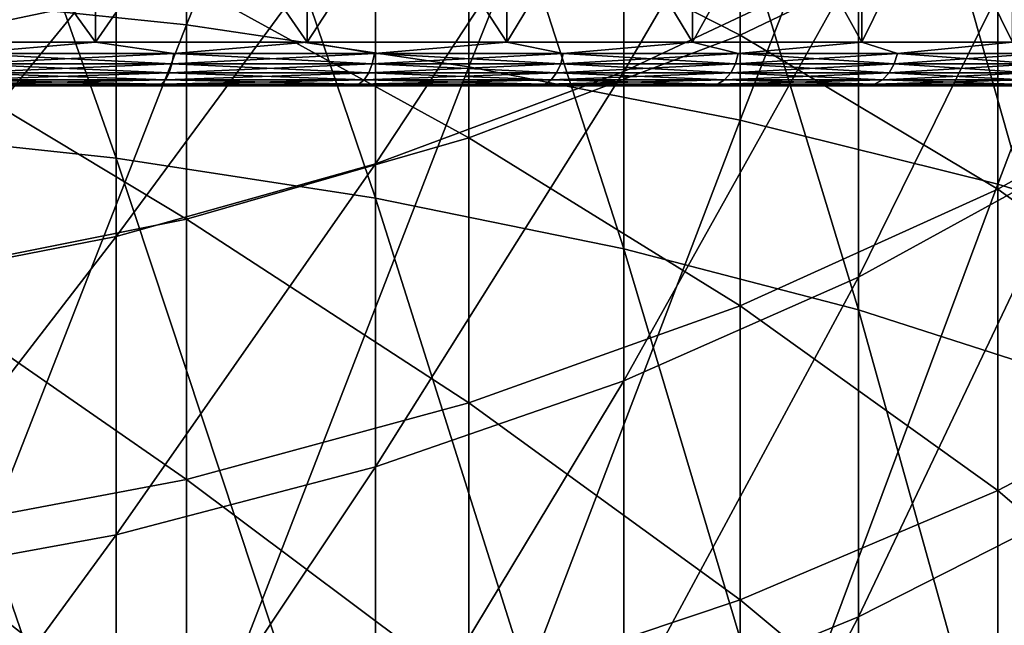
# Model space of a CAD drawing. Header units: millimetres. Extents: x -30 to 76, y -3 to 301.
# Tile 248 of 256: x 3.3 to 7.81, y 266.25 to 269.02. Entities that reach past the tile are written whole.
import ezdxf

# ---------------------------------------------------------------- set-up
doc = ezdxf.new("R2010")
doc.units = ezdxf.units.MM
doc.header["$LTSCALE"] = 81.481481
for name, color, linetype in [('132', 7, 'CONTINUOUS'), ('135', 7, 'CONTINUOUS'), ('341', 7, 'CONTINUOUS'), ('342', 7, 'CONTINUOUS'), ('343', 7, 'CONTINUOUS'), ('344', 7, 'CONTINUOUS'), ('345', 7, 'CONTINUOUS')]:
    doc.layers.add(name, color=color, linetype=linetype)

msp = doc.modelspace()

# ---------------------------------------------------------------- linework, layer by layer
at = {"layer": '132', "color": 7, "linetype": 'CONTINUOUS', "true_color": 0xaaaaaa}
for points in [[(4.064, 268.9993, -8.5638), (2.7313, 269.1381, -8.8675), (4.064, 272.4106, -6.8546), (4.064, 268.9993, -8.5638)], [(5.3576, 272.1886, -6.4485), (4.064, 268.9993, -8.5638), (4.064, 272.4106, -6.8546), (5.3576, 272.1886, -6.4485)], [(5.3576, 268.8069, -8.1429), (4.064, 268.9993, -8.5638), (5.3576, 272.1886, -6.4485), (5.3576, 268.8069, -8.1429)], [(6.5996, 271.9069, -5.933), (5.3576, 268.8069, -8.1429), (5.3576, 272.1886, -6.4485), (6.5996, 271.9069, -5.933)], [(6.5996, 268.5627, -7.6086), (5.3576, 268.8069, -8.1429), (6.5996, 271.9069, -5.933), (6.5996, 268.5627, -7.6086)], [(7.778, 271.5681, -5.3132), (6.5996, 268.5627, -7.6086), (6.5996, 271.9069, -5.933), (7.778, 271.5681, -5.3132)], [(7.778, 268.269, -6.9663), (6.5996, 268.5627, -7.6086), (7.778, 271.5681, -5.3132), (7.778, 268.269, -6.9663)], [(8.8815, 271.1756, -4.5951), (7.778, 268.269, -6.9663), (7.778, 271.5681, -5.3132), (8.8815, 271.1756, -4.5951)], [(8.8815, 267.9288, -6.2219), (7.778, 268.269, -6.9663), (8.8815, 271.1756, -4.5951), (8.8815, 267.9288, -6.2219)], [(7.778, 269.5174, 23.0243), (8.8815, 268.8662, 20.9099), (8.8815, 270.173, 22.5344), (7.778, 269.5174, 23.0243)], [(5.3576, 269.5827, 25.3883), (6.5996, 268.9516, 23.4471), (6.5996, 270.0771, 25.0712), (5.3576, 269.5827, 25.3883)], [(6.5996, 268.9516, 23.4471), (7.778, 269.5174, 23.0243), (6.5996, 270.0771, 25.0712), (6.5996, 268.9516, 23.4471)], [(2.7313, 268.9121, 25.8184), (4.064, 269.1931, 25.6382), (2.7313, 269.8683, 27.4337), (2.7313, 268.9121, 25.8184)], [(4.064, 269.1931, 25.6382), (5.3576, 268.4811, 23.7987), (5.3576, 269.5827, 25.3883), (4.064, 269.1931, 25.6382)], [(5.3576, 268.4811, 23.7987), (6.5996, 268.9516, 23.4471), (5.3576, 269.5827, 25.3883), (5.3576, 268.4811, 23.7987)], [(6.5996, 268.9516, 23.4471), (7.778, 268.2472, 21.4454), (7.778, 269.5174, 23.0243), (6.5996, 268.9516, 23.4471)], [(7.778, 268.2472, 21.4454), (8.8815, 268.8662, 20.9099), (7.778, 269.5174, 23.0243), (7.778, 268.2472, 21.4454)], [(2.7313, 268.9121, 25.8184), (4.064, 268.1103, 24.0758), (4.064, 269.1931, 25.6382), (2.7313, 268.9121, 25.8184)], [(4.064, 268.1103, 24.0758), (5.3576, 268.4811, 23.7987), (4.064, 269.1931, 25.6382), (4.064, 268.1103, 24.0758)], [(4.064, 268.9993, -8.5638), (2.7313, 265.5914, -10.3379), (2.7313, 269.1381, -8.8675), (4.064, 268.9993, -8.5638)], [(4.064, 265.4747, -10.0251), (2.7313, 265.5914, -10.3379), (4.064, 268.9993, -8.5638), (4.064, 265.4747, -10.0251)], [(5.3576, 268.8069, -8.1429), (4.064, 265.4747, -10.0251), (4.064, 268.9993, -8.5638), (5.3576, 268.8069, -8.1429)], [(5.3576, 268.4811, 23.7987), (6.5996, 267.713, 21.9075), (6.5996, 268.9516, 23.4471), (5.3576, 268.4811, 23.7987)], [(6.5996, 267.713, 21.9075), (7.778, 268.2472, 21.4454), (6.5996, 268.9516, 23.4471), (6.5996, 267.713, 21.9075)], [(2.7313, 267.8429, 24.2756), (4.064, 268.1103, 24.0758), (2.7313, 268.9121, 25.8184), (2.7313, 267.8429, 24.2756)], [(7.778, 268.2472, 21.4454), (8.8815, 267.4466, 19.3829), (8.8815, 268.8662, 20.9099), (7.778, 268.2472, 21.4454)], [(5.3576, 265.3128, -9.5915), (4.064, 265.4747, -10.0251), (5.3576, 268.8069, -8.1429), (5.3576, 265.3128, -9.5915)], [(6.5996, 268.5627, -7.6086), (5.3576, 265.3128, -9.5915), (5.3576, 268.8069, -8.1429), (6.5996, 268.5627, -7.6086)], [(6.5996, 265.1074, -9.0412), (5.3576, 265.3128, -9.5915), (6.5996, 268.5627, -7.6086), (6.5996, 265.1074, -9.0412)], [(7.778, 268.269, -6.9663), (6.5996, 265.1074, -9.0412), (6.5996, 268.5627, -7.6086), (7.778, 268.269, -6.9663)], [(4.064, 268.1103, 24.0758), (5.3576, 267.2688, 22.2918), (5.3576, 268.4811, 23.7987), (4.064, 268.1103, 24.0758)], [(5.3576, 267.2688, 22.2918), (6.5996, 267.713, 21.9075), (5.3576, 268.4811, 23.7987), (5.3576, 267.2688, 22.2918)], [(7.778, 264.8603, -8.3795), (6.5996, 265.1074, -9.0412), (7.778, 268.269, -6.9663), (7.778, 264.8603, -8.3795)], [(6.5996, 267.713, 21.9075), (7.778, 266.8675, 19.9612), (7.778, 268.2472, 21.4454), (6.5996, 267.713, 21.9075)], [(8.8815, 267.9288, -6.2219), (7.778, 264.8603, -8.3795), (7.778, 268.269, -6.9663), (8.8815, 267.9288, -6.2219)], [(7.778, 266.8675, 19.9612), (8.8815, 267.4466, 19.3829), (7.778, 268.2472, 21.4454), (7.778, 266.8675, 19.9612)], [(2.7313, 267.8429, 24.2756), (4.064, 266.9188, 22.5946), (4.064, 268.1103, 24.0758), (2.7313, 267.8429, 24.2756)], [(4.064, 266.9188, 22.5946), (5.3576, 267.2688, 22.2918), (4.064, 268.1103, 24.0758), (4.064, 266.9188, 22.5946)], [(8.8815, 264.5741, -7.6127), (7.778, 264.8603, -8.3795), (8.8815, 267.9288, -6.2219), (8.8815, 264.5741, -7.6127)], [(2.7313, 266.6663, 22.8131), (4.064, 266.9188, 22.5946), (2.7313, 267.8429, 24.2756), (2.7313, 266.6663, 22.8131)], [(5.3576, 267.2688, 22.2918), (6.5996, 266.3677, 20.4603), (6.5996, 267.713, 21.9075), (5.3576, 267.2688, 22.2918)], [(6.5996, 266.3677, 20.4603), (7.778, 266.8675, 19.9612), (6.5996, 267.713, 21.9075), (6.5996, 266.3677, 20.4603)], [(7.778, 266.8675, 19.9612), (8.8815, 265.9216, 17.9611), (8.8815, 267.4466, 19.3829), (7.778, 266.8675, 19.9612)], [(4.064, 266.9188, 22.5946), (5.3576, 265.952, 20.8753), (5.3576, 267.2688, 22.2918), (4.064, 266.9188, 22.5946)], [(5.3576, 265.952, 20.8753), (6.5996, 266.3677, 20.4603), (5.3576, 267.2688, 22.2918), (5.3576, 265.952, 20.8753)], [(2.7313, 266.6663, 22.8131), (4.064, 265.6245, 21.2024), (4.064, 266.9188, 22.5946), (2.7313, 266.6663, 22.8131)], [(4.064, 265.6245, 21.2024), (5.3576, 265.952, 20.8753), (4.064, 266.9188, 22.5946), (4.064, 265.6245, 21.2024)], [(6.5996, 266.3677, 20.4603), (7.778, 265.3852, 18.5793), (7.778, 266.8675, 19.9612), (6.5996, 266.3677, 20.4603)], [(7.778, 265.3852, 18.5793), (8.8815, 265.9216, 17.9611), (7.778, 266.8675, 19.9612), (7.778, 265.3852, 18.5793)], [(2.7313, 265.3883, 21.4383), (4.064, 265.6245, 21.2024), (2.7313, 266.6663, 22.8131), (2.7313, 265.3883, 21.4383)], [(5.3576, 265.952, 20.8753), (6.5996, 264.9224, 19.1128), (6.5996, 266.3677, 20.4603), (5.3576, 265.952, 20.8753)], [(6.5996, 264.9224, 19.1128), (7.778, 265.3852, 18.5793), (6.5996, 266.3677, 20.4603), (6.5996, 264.9224, 19.1128)]]:
    msp.add_3dface(points, dxfattribs=at)
at = {"layer": '135', "color": 7, "linetype": 'CONTINUOUS', "true_color": 0xaaaaaa}
for points in [[(2.5162, 268.52, -7.5152), (3.742, 268.388, -7.2265), (2.5162, 271.8576, -5.8428), (2.5162, 268.52, -7.5152)], [(2.5162, 271.8576, -5.8428), (3.742, 268.388, -7.2265), (3.742, 271.7054, -5.5643), (2.5162, 271.8576, -5.8428)], [(3.742, 268.388, -7.2265), (4.9294, 268.2052, -6.8266), (3.742, 271.7054, -5.5643), (3.742, 268.388, -7.2265)], [(3.742, 271.7054, -5.5643), (4.9294, 268.2052, -6.8266), (4.9294, 271.4944, -5.1785), (3.742, 271.7054, -5.5643)], [(4.9294, 268.2052, -6.8266), (6.0663, 267.9733, -6.3194), (4.9294, 271.4944, -5.1785), (4.9294, 268.2052, -6.8266)], [(4.9294, 271.4944, -5.1785), (6.0663, 267.9733, -6.3194), (6.0663, 271.227, -4.6891), (4.9294, 271.4944, -5.1785)], [(6.0663, 267.9733, -6.3194), (7.1409, 267.6949, -5.7102), (6.0663, 271.227, -4.6891), (6.0663, 267.9733, -6.3194)], [(6.0663, 271.227, -4.6891), (7.1409, 267.6949, -5.7102), (7.1409, 270.9057, -4.1014), (6.0663, 271.227, -4.6891)], [(7.1409, 267.6949, -5.7102), (8.1422, 267.3727, -5.0053), (7.1409, 270.9057, -4.1014), (7.1409, 267.6949, -5.7102)], [(7.1409, 270.9057, -4.1014), (8.1422, 267.3727, -5.0053), (8.1422, 270.534, -3.4213), (7.1409, 270.9057, -4.1014)], [(7.1409, 269.2916, 20.5418), (6.0663, 268.7851, 20.98), (7.1409, 270.6237, 22.1976), (7.1409, 269.2916, 20.5418)], [(7.1409, 270.6237, 22.1976), (6.0663, 268.7851, 20.98), (6.0663, 270.0872, 22.5985), (7.1409, 270.6237, 22.1976)], [(6.0663, 268.7851, 20.98), (4.9294, 268.3634, 21.3449), (6.0663, 270.0872, 22.5985), (6.0663, 268.7851, 20.98)], [(6.0663, 270.0872, 22.5985), (4.9294, 268.3634, 21.3449), (4.9294, 269.6405, 22.9323), (6.0663, 270.0872, 22.5985)], [(8.1422, 268.3931, 18.4377), (7.1409, 267.8447, 18.9853), (8.1422, 269.8778, 20.0347), (8.1422, 268.3931, 18.4377)], [(8.1422, 269.8778, 20.0347), (7.1409, 267.8447, 18.9853), (7.1409, 269.2916, 20.5418), (8.1422, 269.8778, 20.0347)], [(4.9294, 268.3634, 21.3449), (3.742, 268.0308, 21.6326), (4.9294, 269.6405, 22.9323), (4.9294, 268.3634, 21.3449)], [(4.9294, 269.6405, 22.9323), (3.742, 268.0308, 21.6326), (3.742, 269.2882, 23.1956), (4.9294, 269.6405, 22.9323)], [(3.742, 268.0308, 21.6326), (2.5162, 267.7908, 21.8402), (3.742, 269.2882, 23.1956), (3.742, 268.0308, 21.6326)], [(3.742, 269.2882, 23.1956), (2.5162, 267.7908, 21.8402), (2.5162, 269.034, 23.3856), (3.742, 269.2882, 23.1956)], [(7.1409, 267.8447, 18.9853), (6.0663, 267.3707, 19.4586), (7.1409, 269.2916, 20.5418), (7.1409, 267.8447, 18.9853)], [(7.1409, 269.2916, 20.5418), (6.0663, 267.3707, 19.4586), (6.0663, 268.7851, 20.98), (7.1409, 269.2916, 20.5418)], [(6.0663, 267.3707, 19.4586), (4.9294, 266.9761, 19.8526), (6.0663, 268.7851, 20.98), (6.0663, 267.3707, 19.4586)], [(6.0663, 268.7851, 20.98), (4.9294, 266.9761, 19.8526), (4.9294, 268.3634, 21.3449), (6.0663, 268.7851, 20.98)], [(2.5162, 265.0714, -8.9449), (3.742, 264.9604, -8.6476), (2.5162, 268.52, -7.5152), (2.5162, 265.0714, -8.9449)], [(2.5162, 268.52, -7.5152), (3.742, 264.9604, -8.6476), (3.742, 268.388, -7.2265), (2.5162, 268.52, -7.5152)], [(3.742, 264.9604, -8.6476), (4.9294, 264.8066, -8.2356), (3.742, 268.388, -7.2265), (3.742, 264.9604, -8.6476)], [(3.742, 268.388, -7.2265), (4.9294, 264.8066, -8.2356), (4.9294, 268.2052, -6.8266), (3.742, 268.388, -7.2265)], [(4.9294, 266.9761, 19.8526), (3.742, 266.665, 20.1634), (4.9294, 268.3634, 21.3449), (4.9294, 266.9761, 19.8526)], [(4.9294, 268.3634, 21.3449), (3.742, 266.665, 20.1634), (3.742, 268.0308, 21.6326), (4.9294, 268.3634, 21.3449)], [(8.1422, 266.7982, 16.9508), (7.1409, 266.2903, 17.5362), (8.1422, 268.3931, 18.4377), (8.1422, 266.7982, 16.9508)], [(8.1422, 268.3931, 18.4377), (7.1409, 266.2903, 17.5362), (7.1409, 267.8447, 18.9853), (8.1422, 268.3931, 18.4377)], [(4.9294, 264.8066, -8.2356), (6.0663, 264.6116, -7.7131), (4.9294, 268.2052, -6.8266), (4.9294, 264.8066, -8.2356)], [(4.9294, 268.2052, -6.8266), (6.0663, 264.6116, -7.7131), (6.0663, 267.9733, -6.3194), (4.9294, 268.2052, -6.8266)], [(3.742, 266.665, 20.1634), (2.5162, 266.4404, 20.3877), (3.742, 268.0308, 21.6326), (3.742, 266.665, 20.1634)], [(3.742, 268.0308, 21.6326), (2.5162, 266.4404, 20.3877), (2.5162, 267.7908, 21.8402), (3.742, 268.0308, 21.6326)], [(6.0663, 264.6116, -7.7131), (7.1409, 264.3774, -7.0856), (6.0663, 267.9733, -6.3194), (6.0663, 264.6116, -7.7131)], [(6.0663, 267.9733, -6.3194), (7.1409, 264.3774, -7.0856), (7.1409, 267.6949, -5.7102), (6.0663, 267.9733, -6.3194)], [(7.1409, 266.2903, 17.5362), (6.0663, 265.8514, 18.0421), (7.1409, 267.8447, 18.9853), (7.1409, 266.2903, 17.5362)], [(7.1409, 267.8447, 18.9853), (6.0663, 265.8514, 18.0421), (6.0663, 267.3707, 19.4586), (7.1409, 267.8447, 18.9853)], [(7.1409, 264.3774, -7.0856), (8.1422, 264.1063, -6.3595), (7.1409, 267.6949, -5.7102), (7.1409, 264.3774, -7.0856)], [(7.1409, 267.6949, -5.7102), (8.1422, 264.1063, -6.3595), (8.1422, 267.3727, -5.0053), (7.1409, 267.6949, -5.7102)], [(6.0663, 265.8514, 18.0421), (4.9294, 265.4859, 18.4633), (6.0663, 267.3707, 19.4586), (6.0663, 265.8514, 18.0421)], [(6.0663, 267.3707, 19.4586), (4.9294, 265.4859, 18.4633), (4.9294, 266.9761, 19.8526), (6.0663, 267.3707, 19.4586)], [(4.9294, 265.4859, 18.4633), (3.742, 265.1977, 18.7955), (4.9294, 266.9761, 19.8526), (4.9294, 265.4859, 18.4633)], [(4.9294, 266.9761, 19.8526), (3.742, 265.1977, 18.7955), (3.742, 266.665, 20.1634), (4.9294, 266.9761, 19.8526)], [(8.1422, 265.1012, 15.5815), (7.1409, 264.6364, 16.2017), (8.1422, 266.7982, 16.9508), (8.1422, 265.1012, 15.5815)], [(8.1422, 266.7982, 16.9508), (7.1409, 264.6364, 16.2017), (7.1409, 266.2903, 17.5362), (8.1422, 266.7982, 16.9508)], [(3.742, 265.1977, 18.7955), (2.5162, 264.9897, 19.0352), (3.742, 266.665, 20.1634), (3.742, 265.1977, 18.7955)], [(3.742, 266.665, 20.1634), (2.5162, 264.9897, 19.0352), (2.5162, 266.4404, 20.3877), (3.742, 266.665, 20.1634)], [(7.1409, 264.6364, 16.2017), (6.0663, 264.2347, 16.7377), (7.1409, 266.2903, 17.5362), (7.1409, 264.6364, 16.2017)], [(7.1409, 266.2903, 17.5362), (6.0663, 264.2347, 16.7377), (6.0663, 265.8514, 18.0421), (7.1409, 266.2903, 17.5362)]]:
    msp.add_3dface(points, dxfattribs=at)
at = {"layer": '341', "color": 7, "linetype": 'CONTINUOUS', "true_color": 0xaaaaaa}
for points in [[(-9.5995, 268.72, 218.4755), (9.656, 268.72, 219.5182), (-9.656, 268.72, 219.5182), (-9.5995, 268.72, 218.4755)], [(-9.656, 268.72, 219.5182), (9.656, 268.72, 219.5182), (9.5995, 268.72, 220.5609), (-9.656, 268.72, 219.5182)], [(-9.5995, 268.72, 220.5609), (-9.656, 268.72, 219.5182), (9.5995, 268.72, 220.5609), (-9.5995, 268.72, 220.5609)], [(9.5995, 268.72, 218.4755), (9.656, 268.72, 219.5182), (-9.5995, 268.72, 218.4755), (9.5995, 268.72, 218.4755)], [(-9.4305, 268.72, 217.4435), (9.5995, 268.72, 218.4755), (-9.5995, 268.72, 218.4755), (-9.4305, 268.72, 217.4435)], [(-9.4305, 268.72, 221.5928), (-9.5995, 268.72, 220.5609), (9.4305, 268.72, 221.5928), (-9.4305, 268.72, 221.5928)], [(9.4305, 268.72, 221.5928), (-9.5995, 268.72, 220.5609), (9.5995, 268.72, 220.5609), (9.4305, 268.72, 221.5928)], [(9.4305, 268.72, 217.4435), (9.5995, 268.72, 218.4755), (-9.4305, 268.72, 217.4435), (9.4305, 268.72, 217.4435)], [(-9.1509, 268.72, 216.436), (9.4305, 268.72, 217.4435), (-9.4305, 268.72, 217.4435), (-9.1509, 268.72, 216.436)], [(-9.1509, 268.72, 222.6003), (-9.4305, 268.72, 221.5928), (9.1509, 268.72, 222.6003), (-9.1509, 268.72, 222.6003)], [(9.1509, 268.72, 222.6003), (-9.4305, 268.72, 221.5928), (9.4305, 268.72, 221.5928), (9.1509, 268.72, 222.6003)], [(9.1509, 268.72, 216.436), (9.4305, 268.72, 217.4435), (-9.1509, 268.72, 216.436), (9.1509, 268.72, 216.436)], [(-8.764, 268.72, 215.4646), (9.1509, 268.72, 216.436), (-9.1509, 268.72, 216.436), (-8.764, 268.72, 215.4646)], [(-8.764, 268.72, 223.5717), (-9.1509, 268.72, 222.6003), (8.764, 268.72, 223.5717), (-8.764, 268.72, 223.5717)], [(8.764, 268.72, 223.5717), (-9.1509, 268.72, 222.6003), (9.1509, 268.72, 222.6003), (8.764, 268.72, 223.5717)], [(8.764, 268.72, 215.4646), (9.1509, 268.72, 216.436), (-8.764, 268.72, 215.4646), (8.764, 268.72, 215.4646)], [(-8.2743, 268.72, 214.5407), (8.764, 268.72, 215.4646), (-8.764, 268.72, 215.4646), (-8.2743, 268.72, 214.5407)], [(-8.2743, 268.72, 224.4956), (-8.764, 268.72, 223.5717), (8.2743, 268.72, 224.4956), (-8.2743, 268.72, 224.4956)], [(8.2743, 268.72, 224.4956), (-8.764, 268.72, 223.5717), (8.764, 268.72, 223.5717), (8.2743, 268.72, 224.4956)], [(8.2743, 268.72, 214.5407), (8.764, 268.72, 215.4646), (-8.2743, 268.72, 214.5407), (8.2743, 268.72, 214.5407)], [(-7.6875, 268.72, 213.6752), (8.2743, 268.72, 214.5407), (-8.2743, 268.72, 214.5407), (-7.6875, 268.72, 213.6752)], [(-7.6875, 268.72, 225.3611), (-8.2743, 268.72, 224.4956), (7.6875, 268.72, 225.3611), (-7.6875, 268.72, 225.3611)], [(7.6875, 268.72, 225.3611), (-8.2743, 268.72, 224.4956), (8.2743, 268.72, 224.4956), (7.6875, 268.72, 225.3611)], [(7.6875, 268.72, 213.6752), (8.2743, 268.72, 214.5407), (-7.6875, 268.72, 213.6752), (7.6875, 268.72, 213.6752)], [(-7.0107, 268.72, 212.8782), (7.6875, 268.72, 213.6752), (-7.6875, 268.72, 213.6752), (-7.0107, 268.72, 212.8782)], [(-7.0107, 268.72, 226.1581), (-7.6875, 268.72, 225.3611), (7.0107, 268.72, 226.1581), (-7.0107, 268.72, 226.1581)], [(7.0107, 268.72, 226.1581), (-7.6875, 268.72, 225.3611), (7.6875, 268.72, 225.3611), (7.0107, 268.72, 226.1581)], [(7.0107, 268.72, 212.8782), (7.6875, 268.72, 213.6752), (-7.0107, 268.72, 212.8782), (7.0107, 268.72, 212.8782)], [(-6.2516, 268.72, 212.1591), (7.0107, 268.72, 212.8782), (-7.0107, 268.72, 212.8782), (-6.2516, 268.72, 212.1591)], [(-6.2516, 268.72, 226.8772), (-7.0107, 268.72, 226.1581), (6.2516, 268.72, 226.8772), (-6.2516, 268.72, 226.8772)], [(6.2516, 268.72, 226.8772), (-7.0107, 268.72, 226.1581), (7.0107, 268.72, 226.1581), (6.2516, 268.72, 226.8772)], [(6.2516, 268.72, 212.1591), (7.0107, 268.72, 212.8782), (-6.2516, 268.72, 212.1591), (6.2516, 268.72, 212.1591)], [(-5.4192, 268.72, 211.5263), (6.2516, 268.72, 212.1591), (-6.2516, 268.72, 212.1591), (-5.4192, 268.72, 211.5263)], [(-5.4192, 268.72, 227.51), (-6.2516, 268.72, 226.8772), (5.4192, 268.72, 227.51), (-5.4192, 268.72, 227.51)], [(5.4192, 268.72, 227.51), (-6.2516, 268.72, 226.8772), (6.2516, 268.72, 226.8772), (5.4192, 268.72, 227.51)], [(5.4192, 268.72, 211.5263), (6.2516, 268.72, 212.1591), (-5.4192, 268.72, 211.5263), (5.4192, 268.72, 211.5263)], [(-4.5233, 268.72, 210.9872), (5.4192, 268.72, 211.5263), (-5.4192, 268.72, 211.5263), (-4.5233, 268.72, 210.9872)], [(-4.5233, 268.72, 228.0492), (-5.4192, 268.72, 227.51), (4.5233, 268.72, 228.0492), (-4.5233, 268.72, 228.0492)], [(4.5233, 268.72, 228.0492), (-5.4192, 268.72, 227.51), (5.4192, 268.72, 227.51), (4.5233, 268.72, 228.0492)], [(4.5233, 268.72, 210.9872), (5.4192, 268.72, 211.5263), (-4.5233, 268.72, 210.9872), (4.5233, 268.72, 210.9872)], [(-3.5744, 268.72, 210.5481), (4.5233, 268.72, 210.9872), (-4.5233, 268.72, 210.9872), (-3.5744, 268.72, 210.5481)], [(-3.5744, 268.72, 228.4882), (-4.5233, 268.72, 228.0492), (3.5744, 268.72, 228.4882), (-3.5744, 268.72, 228.4882)], [(3.5744, 268.72, 228.4882), (-4.5233, 268.72, 228.0492), (4.5233, 268.72, 228.0492), (3.5744, 268.72, 228.4882)], [(3.5744, 268.72, 210.5481), (4.5233, 268.72, 210.9872), (-3.5744, 268.72, 210.5481), (3.5744, 268.72, 210.5481)], [(-2.5835, 268.72, 210.2142), (3.5744, 268.72, 210.5481), (-3.5744, 268.72, 210.5481), (-2.5835, 268.72, 210.2142)], [(2.5835, 268.72, 228.8221), (-3.5744, 268.72, 228.4882), (3.5744, 268.72, 228.4882), (2.5835, 268.72, 228.8221)], [(2.5835, 268.72, 210.2142), (3.5744, 268.72, 210.5481), (-2.5835, 268.72, 210.2142), (2.5835, 268.72, 210.2142)]]:
    msp.add_3dface(points, dxfattribs=at)
at = {"layer": '342', "color": 7, "linetype": 'CONTINUOUS', "true_color": 0xaaaaaa}
for points in [[(3.6481, 270.32, 228.6741), (2.6367, 270.32, 229.0149), (3.6481, 268.92, 228.6742), (3.6481, 270.32, 228.6741)], [(3.6481, 268.92, 228.6742), (2.6367, 270.32, 229.0149), (2.6368, 268.92, 229.0149), (3.6481, 268.92, 228.6742)], [(4.6166, 270.32, 228.2261), (3.6481, 270.32, 228.6741), (4.6166, 268.92, 228.2261), (4.6166, 270.32, 228.2261)], [(4.6166, 268.92, 228.2261), (3.6481, 270.32, 228.6741), (3.6481, 268.92, 228.6742), (4.6166, 268.92, 228.2261)], [(5.531, 270.32, 227.6759), (4.6166, 270.32, 228.2261), (5.5311, 268.92, 227.6759), (5.531, 270.32, 227.6759)], [(5.5311, 268.92, 227.6759), (4.6166, 270.32, 228.2261), (4.6166, 268.92, 228.2261), (5.5311, 268.92, 227.6759)], [(6.3806, 270.32, 227.03), (5.531, 270.32, 227.6759), (6.3806, 268.92, 227.03), (6.3806, 270.32, 227.03)], [(6.3806, 268.92, 227.03), (5.531, 270.32, 227.6759), (5.5311, 268.92, 227.6759), (6.3806, 268.92, 227.03)], [(7.1554, 270.32, 226.2961), (6.3806, 270.32, 227.03), (7.1554, 268.92, 226.2961), (7.1554, 270.32, 226.2961)], [(7.1554, 268.92, 226.2961), (6.3806, 270.32, 227.03), (6.3806, 268.92, 227.03), (7.1554, 268.92, 226.2961)], [(7.8463, 270.32, 225.4827), (7.1554, 270.32, 226.2961), (7.8463, 268.92, 225.4828), (7.8463, 270.32, 225.4827)], [(7.8463, 268.92, 225.4828), (7.1554, 270.32, 226.2961), (7.1554, 268.92, 226.2961), (7.8463, 268.92, 225.4828)]]:
    msp.add_3dface(points, dxfattribs=at)
at = {"layer": '343', "color": 7, "linetype": 'CONTINUOUS', "true_color": 0xaaaaaa}
for points in [[(2.6367, 270.32, 210.0214), (3.6481, 270.32, 210.3622), (2.6368, 268.92, 210.0214), (2.6367, 270.32, 210.0214)], [(2.6368, 268.92, 210.0214), (3.6481, 270.32, 210.3622), (3.6481, 268.92, 210.3622), (2.6368, 268.92, 210.0214)], [(3.6481, 270.32, 210.3622), (4.6166, 270.32, 210.8103), (3.6481, 268.92, 210.3622), (3.6481, 270.32, 210.3622)], [(3.6481, 268.92, 210.3622), (4.6166, 270.32, 210.8103), (4.6166, 268.92, 210.8103), (3.6481, 268.92, 210.3622)], [(4.6166, 270.32, 210.8103), (5.531, 270.32, 211.3604), (4.6166, 268.92, 210.8103), (4.6166, 270.32, 210.8103)], [(4.6166, 268.92, 210.8103), (5.531, 270.32, 211.3604), (5.5311, 268.92, 211.3605), (4.6166, 268.92, 210.8103)], [(5.531, 270.32, 211.3604), (6.3806, 270.32, 212.0063), (5.5311, 268.92, 211.3605), (5.531, 270.32, 211.3604)], [(5.5311, 268.92, 211.3605), (6.3806, 270.32, 212.0063), (6.3806, 268.92, 212.0063), (5.5311, 268.92, 211.3605)], [(6.3806, 270.32, 212.0063), (7.1554, 270.32, 212.7402), (6.3806, 268.92, 212.0063), (6.3806, 270.32, 212.0063)], [(6.3806, 268.92, 212.0063), (7.1554, 270.32, 212.7402), (7.1554, 268.92, 212.7402), (6.3806, 268.92, 212.0063)], [(7.1554, 270.32, 212.7402), (7.8463, 270.32, 213.5536), (7.1554, 268.92, 212.7402), (7.1554, 270.32, 212.7402)], [(7.1554, 268.92, 212.7402), (7.8463, 270.32, 213.5536), (7.8463, 268.92, 213.5536), (7.1554, 268.92, 212.7402)]]:
    msp.add_3dface(points, dxfattribs=at)
at = {"layer": '344', "color": 7, "linetype": 'CONTINUOUS', "true_color": 0xaaaaaa}
for points in [[(3.6481, 268.92, 228.6742), (2.6368, 268.92, 229.0149), (3.0436, 268.8682, 228.8853), (3.6481, 268.92, 228.6742)], [(3.6481, 268.92, 228.6742), (3.0436, 268.8682, 228.8853), (4.006, 268.8682, 228.5158), (3.6481, 268.92, 228.6742)], [(4.6166, 268.92, 228.2261), (3.6481, 268.92, 228.6742), (4.006, 268.8682, 228.5158), (4.6166, 268.92, 228.2261)], [(4.6166, 268.92, 228.2261), (4.006, 268.8682, 228.5158), (4.9246, 268.8682, 228.0478), (4.6166, 268.92, 228.2261)], [(5.5311, 268.92, 227.6759), (4.6166, 268.92, 228.2261), (4.9246, 268.8682, 228.0478), (5.5311, 268.92, 227.6759)], [(5.5311, 268.92, 227.6759), (4.9246, 268.8682, 228.0478), (5.7892, 268.8682, 227.4863), (5.5311, 268.92, 227.6759)], [(6.3806, 268.92, 227.03), (5.5311, 268.92, 227.6759), (5.7892, 268.8682, 227.4863), (6.3806, 268.92, 227.03)], [(6.3806, 268.92, 227.03), (5.7892, 268.8682, 227.4863), (6.5904, 268.8682, 226.8375), (6.3806, 268.92, 227.03)], [(7.1554, 268.92, 226.2961), (6.3806, 268.92, 227.03), (6.5904, 268.8682, 226.8375), (7.1554, 268.92, 226.2961)], [(7.1554, 268.92, 226.2961), (6.5904, 268.8682, 226.8375), (7.3194, 268.8682, 226.1085), (7.1554, 268.92, 226.2961)], [(7.8463, 268.92, 225.4828), (7.1554, 268.92, 226.2961), (7.3194, 268.8682, 226.1085), (7.8463, 268.92, 225.4828)], [(7.8463, 268.92, 225.4828), (7.3194, 268.8682, 226.1085), (7.9682, 268.8682, 225.3074), (7.8463, 268.92, 225.4828)], [(3.0374, 268.82, 228.8663), (3.9979, 268.82, 228.4976), (3.0436, 268.8682, 228.8853), (3.0374, 268.82, 228.8663)], [(3.0436, 268.8682, 228.8853), (3.9979, 268.82, 228.4976), (4.006, 268.8682, 228.5158), (3.0436, 268.8682, 228.8853)], [(3.9979, 268.82, 228.4976), (4.9146, 268.82, 228.0305), (4.006, 268.8682, 228.5158), (3.9979, 268.82, 228.4976)], [(4.006, 268.8682, 228.5158), (4.9146, 268.82, 228.0305), (4.9246, 268.8682, 228.0478), (4.006, 268.8682, 228.5158)], [(4.9146, 268.82, 228.0305), (5.7774, 268.82, 227.4701), (4.9246, 268.8682, 228.0478), (4.9146, 268.82, 228.0305)], [(4.9246, 268.8682, 228.0478), (5.7774, 268.82, 227.4701), (5.7892, 268.8682, 227.4863), (4.9246, 268.8682, 228.0478)], [(5.7774, 268.82, 227.4701), (6.577, 268.82, 226.8227), (5.7892, 268.8682, 227.4863), (5.7774, 268.82, 227.4701)], [(5.7892, 268.8682, 227.4863), (6.577, 268.82, 226.8227), (6.5904, 268.8682, 226.8375), (5.7892, 268.8682, 227.4863)], [(6.577, 268.82, 226.8227), (7.3045, 268.82, 226.0952), (6.5904, 268.8682, 226.8375), (6.577, 268.82, 226.8227)], [(6.5904, 268.8682, 226.8375), (7.3045, 268.82, 226.0952), (7.3194, 268.8682, 226.1085), (6.5904, 268.8682, 226.8375)], [(7.3045, 268.82, 226.0952), (7.952, 268.82, 225.2956), (7.3194, 268.8682, 226.1085), (7.3045, 268.82, 226.0952)], [(7.3194, 268.8682, 226.1085), (7.952, 268.82, 225.2956), (7.9682, 268.8682, 225.3074), (7.3194, 268.8682, 226.1085)], [(3.0275, 268.7785, 228.836), (3.9849, 268.7785, 228.4685), (3.0374, 268.82, 228.8663), (3.0275, 268.7785, 228.836)], [(3.0374, 268.82, 228.8663), (3.9849, 268.7785, 228.4685), (3.9979, 268.82, 228.4976), (3.0374, 268.82, 228.8663)], [(3.9849, 268.7785, 228.4685), (4.8987, 268.7785, 228.0029), (3.9979, 268.82, 228.4976), (3.9849, 268.7785, 228.4685)], [(3.9979, 268.82, 228.4976), (4.8987, 268.7785, 228.0029), (4.9146, 268.82, 228.0305), (3.9979, 268.82, 228.4976)], [(4.8987, 268.7785, 228.0029), (5.7587, 268.7785, 227.4444), (4.9146, 268.82, 228.0305), (4.8987, 268.7785, 228.0029)], [(4.9146, 268.82, 228.0305), (5.7587, 268.7785, 227.4444), (5.7774, 268.82, 227.4701), (4.9146, 268.82, 228.0305)], [(5.7587, 268.7785, 227.4444), (6.5557, 268.7785, 226.799), (5.7774, 268.82, 227.4701), (5.7587, 268.7785, 227.4444)], [(5.7774, 268.82, 227.4701), (6.5557, 268.7785, 226.799), (6.577, 268.82, 226.8227), (5.7774, 268.82, 227.4701)], [(6.5557, 268.7785, 226.799), (7.2808, 268.7785, 226.0739), (6.577, 268.82, 226.8227), (6.5557, 268.7785, 226.799)], [(6.577, 268.82, 226.8227), (7.2808, 268.7785, 226.0739), (7.3045, 268.82, 226.0952), (6.577, 268.82, 226.8227)], [(7.2808, 268.7785, 226.0739), (7.9262, 268.7785, 225.2769), (7.3045, 268.82, 226.0952), (7.2808, 268.7785, 226.0739)], [(7.3045, 268.82, 226.0952), (7.9262, 268.7785, 225.2769), (7.952, 268.82, 225.2956), (7.3045, 268.82, 226.0952)], [(3.0147, 268.7467, 228.7965), (3.9681, 268.7467, 228.4306), (3.0275, 268.7785, 228.836), (3.0147, 268.7467, 228.7965)], [(3.0275, 268.7785, 228.836), (3.9681, 268.7467, 228.4306), (3.9849, 268.7785, 228.4685), (3.0275, 268.7785, 228.836)], [(3.9681, 268.7467, 228.4306), (4.8779, 268.7467, 227.967), (3.9849, 268.7785, 228.4685), (3.9681, 268.7467, 228.4306)], [(3.9849, 268.7785, 228.4685), (4.8779, 268.7467, 227.967), (4.8987, 268.7785, 228.0029), (3.9849, 268.7785, 228.4685)], [(4.8779, 268.7467, 227.967), (5.7344, 268.7467, 227.4108), (4.8987, 268.7785, 228.0029), (4.8779, 268.7467, 227.967)], [(4.8987, 268.7785, 228.0029), (5.7344, 268.7467, 227.4108), (5.7587, 268.7785, 227.4444), (4.8987, 268.7785, 228.0029)], [(5.7344, 268.7467, 227.4108), (6.5279, 268.7467, 226.7682), (5.7587, 268.7785, 227.4444), (5.7344, 268.7467, 227.4108)], [(5.7587, 268.7785, 227.4444), (6.5279, 268.7467, 226.7682), (6.5557, 268.7785, 226.799), (5.7587, 268.7785, 227.4444)], [(6.5279, 268.7467, 226.7682), (7.25, 268.7467, 226.0461), (6.5557, 268.7785, 226.799), (6.5279, 268.7467, 226.7682)], [(6.5557, 268.7785, 226.799), (7.25, 268.7467, 226.0461), (7.2808, 268.7785, 226.0739), (6.5557, 268.7785, 226.799)], [(7.25, 268.7467, 226.0461), (7.8927, 268.7467, 225.2525), (7.2808, 268.7785, 226.0739), (7.25, 268.7467, 226.0461)], [(7.2808, 268.7785, 226.0739), (7.8927, 268.7467, 225.2525), (7.9262, 268.7785, 225.2769), (7.2808, 268.7785, 226.0739)], [(2.5835, 268.72, 228.8221), (3.5744, 268.72, 228.4882), (2.9998, 268.7268, 228.7506), (2.5835, 268.72, 228.8221)], [(2.9998, 268.7268, 228.7506), (3.9484, 268.7268, 228.3865), (3.0147, 268.7467, 228.7965), (2.9998, 268.7268, 228.7506)], [(2.9998, 268.7268, 228.7506), (3.5744, 268.72, 228.4882), (3.9484, 268.7268, 228.3865), (2.9998, 268.7268, 228.7506)], [(3.0147, 268.7467, 228.7965), (3.9484, 268.7268, 228.3865), (3.9681, 268.7467, 228.4306), (3.0147, 268.7467, 228.7965)], [(3.5744, 268.72, 228.4882), (4.5233, 268.72, 228.0492), (3.9484, 268.7268, 228.3865), (3.5744, 268.72, 228.4882)], [(3.9484, 268.7268, 228.3865), (4.8538, 268.7268, 227.9252), (3.9681, 268.7467, 228.4306), (3.9484, 268.7268, 228.3865)], [(3.9484, 268.7268, 228.3865), (4.5233, 268.72, 228.0492), (4.8538, 268.7268, 227.9252), (3.9484, 268.7268, 228.3865)], [(3.9681, 268.7467, 228.4306), (4.8538, 268.7268, 227.9252), (4.8779, 268.7467, 227.967), (3.9681, 268.7467, 228.4306)], [(4.5233, 268.72, 228.0492), (5.4192, 268.72, 227.51), (4.8538, 268.7268, 227.9252), (4.5233, 268.72, 228.0492)], [(4.8538, 268.7268, 227.9252), (5.706, 268.7268, 227.3717), (4.8779, 268.7467, 227.967), (4.8538, 268.7268, 227.9252)], [(4.8538, 268.7268, 227.9252), (5.4192, 268.72, 227.51), (5.706, 268.7268, 227.3717), (4.8538, 268.7268, 227.9252)], [(4.8779, 268.7467, 227.967), (5.706, 268.7268, 227.3717), (5.7344, 268.7467, 227.4108), (4.8779, 268.7467, 227.967)], [(5.4192, 268.72, 227.51), (6.2516, 268.72, 226.8772), (5.706, 268.7268, 227.3717), (5.4192, 268.72, 227.51)], [(5.706, 268.7268, 227.3717), (6.4956, 268.7268, 226.7323), (5.7344, 268.7467, 227.4108), (5.706, 268.7268, 227.3717)], [(5.706, 268.7268, 227.3717), (6.2516, 268.72, 226.8772), (6.4956, 268.7268, 226.7323), (5.706, 268.7268, 227.3717)], [(5.7344, 268.7467, 227.4108), (6.4956, 268.7268, 226.7323), (6.5279, 268.7467, 226.7682), (5.7344, 268.7467, 227.4108)], [(6.2516, 268.72, 226.8772), (7.0107, 268.72, 226.1581), (6.4956, 268.7268, 226.7323), (6.2516, 268.72, 226.8772)], [(6.4956, 268.7268, 226.7323), (7.2141, 268.7268, 226.0138), (6.5279, 268.7467, 226.7682), (6.4956, 268.7268, 226.7323)], [(6.4956, 268.7268, 226.7323), (7.0107, 268.72, 226.1581), (7.2141, 268.7268, 226.0138), (6.4956, 268.7268, 226.7323)], [(6.5279, 268.7467, 226.7682), (7.2141, 268.7268, 226.0138), (7.25, 268.7467, 226.0461), (6.5279, 268.7467, 226.7682)], [(7.0107, 268.72, 226.1581), (7.6875, 268.72, 225.3611), (7.2141, 268.7268, 226.0138), (7.0107, 268.72, 226.1581)], [(7.2141, 268.7268, 226.0138), (7.8536, 268.7268, 225.2241), (7.25, 268.7467, 226.0461), (7.2141, 268.7268, 226.0138)], [(7.2141, 268.7268, 226.0138), (7.6875, 268.72, 225.3611), (7.8536, 268.7268, 225.2241), (7.2141, 268.7268, 226.0138)], [(7.25, 268.7467, 226.0461), (7.8536, 268.7268, 225.2241), (7.8927, 268.7467, 225.2525), (7.25, 268.7467, 226.0461)], [(7.6875, 268.72, 225.3611), (8.2743, 268.72, 224.4956), (7.8536, 268.7268, 225.2241), (7.6875, 268.72, 225.3611)]]:
    msp.add_3dface(points, dxfattribs=at)
at = {"layer": '345', "color": 7, "linetype": 'CONTINUOUS', "true_color": 0xaaaaaa}
for points in [[(2.6368, 268.92, 210.0214), (3.6481, 268.92, 210.3622), (3.0436, 268.8682, 210.151), (2.6368, 268.92, 210.0214)], [(3.0436, 268.8682, 210.151), (3.6481, 268.92, 210.3622), (4.006, 268.8682, 210.5205), (3.0436, 268.8682, 210.151)], [(3.6481, 268.92, 210.3622), (4.6166, 268.92, 210.8103), (4.006, 268.8682, 210.5205), (3.6481, 268.92, 210.3622)], [(4.006, 268.8682, 210.5205), (4.6166, 268.92, 210.8103), (4.9246, 268.8682, 210.9885), (4.006, 268.8682, 210.5205)], [(4.6166, 268.92, 210.8103), (5.5311, 268.92, 211.3605), (4.9246, 268.8682, 210.9885), (4.6166, 268.92, 210.8103)], [(4.9246, 268.8682, 210.9885), (5.5311, 268.92, 211.3605), (5.7892, 268.8682, 211.55), (4.9246, 268.8682, 210.9885)], [(5.5311, 268.92, 211.3605), (6.3806, 268.92, 212.0063), (5.7892, 268.8682, 211.55), (5.5311, 268.92, 211.3605)], [(5.7892, 268.8682, 211.55), (6.3806, 268.92, 212.0063), (6.5904, 268.8682, 212.1988), (5.7892, 268.8682, 211.55)], [(6.3806, 268.92, 212.0063), (7.1554, 268.92, 212.7402), (6.5904, 268.8682, 212.1988), (6.3806, 268.92, 212.0063)], [(6.5904, 268.8682, 212.1988), (7.1554, 268.92, 212.7402), (7.3194, 268.8682, 212.9278), (6.5904, 268.8682, 212.1988)], [(7.1554, 268.92, 212.7402), (7.8463, 268.92, 213.5536), (7.3194, 268.8682, 212.9278), (7.1554, 268.92, 212.7402)], [(7.3194, 268.8682, 212.9278), (7.8463, 268.92, 213.5536), (7.9682, 268.8682, 213.729), (7.3194, 268.8682, 212.9278)], [(3.0436, 268.8682, 210.151), (4.006, 268.8682, 210.5205), (3.0374, 268.82, 210.1701), (3.0436, 268.8682, 210.151)], [(3.0374, 268.82, 210.1701), (4.006, 268.8682, 210.5205), (3.9979, 268.82, 210.5388), (3.0374, 268.82, 210.1701)], [(4.006, 268.8682, 210.5205), (4.9246, 268.8682, 210.9885), (3.9979, 268.82, 210.5388), (4.006, 268.8682, 210.5205)], [(3.9979, 268.82, 210.5388), (4.9246, 268.8682, 210.9885), (4.9146, 268.82, 211.0058), (3.9979, 268.82, 210.5388)], [(4.9246, 268.8682, 210.9885), (5.7892, 268.8682, 211.55), (4.9146, 268.82, 211.0058), (4.9246, 268.8682, 210.9885)], [(4.9146, 268.82, 211.0058), (5.7892, 268.8682, 211.55), (5.7774, 268.82, 211.5662), (4.9146, 268.82, 211.0058)], [(5.7892, 268.8682, 211.55), (6.5904, 268.8682, 212.1988), (5.7774, 268.82, 211.5662), (5.7892, 268.8682, 211.55)], [(5.7774, 268.82, 211.5662), (6.5904, 268.8682, 212.1988), (6.577, 268.82, 212.2137), (5.7774, 268.82, 211.5662)], [(6.5904, 268.8682, 212.1988), (7.3194, 268.8682, 212.9278), (6.577, 268.82, 212.2137), (6.5904, 268.8682, 212.1988)], [(6.577, 268.82, 212.2137), (7.3194, 268.8682, 212.9278), (7.3045, 268.82, 212.9412), (6.577, 268.82, 212.2137)], [(7.3194, 268.8682, 212.9278), (7.9682, 268.8682, 213.729), (7.3045, 268.82, 212.9412), (7.3194, 268.8682, 212.9278)], [(7.3045, 268.82, 212.9412), (7.9682, 268.8682, 213.729), (7.952, 268.82, 213.7407), (7.3045, 268.82, 212.9412)], [(3.0374, 268.82, 210.1701), (3.9979, 268.82, 210.5388), (3.0275, 268.7785, 210.2003), (3.0374, 268.82, 210.1701)], [(3.0275, 268.7785, 210.2003), (3.9979, 268.82, 210.5388), (3.9849, 268.7785, 210.5678), (3.0275, 268.7785, 210.2003)], [(3.9979, 268.82, 210.5388), (4.9146, 268.82, 211.0058), (3.9849, 268.7785, 210.5678), (3.9979, 268.82, 210.5388)], [(3.9849, 268.7785, 210.5678), (4.9146, 268.82, 211.0058), (4.8987, 268.7785, 211.0334), (3.9849, 268.7785, 210.5678)], [(4.9146, 268.82, 211.0058), (5.7774, 268.82, 211.5662), (4.8987, 268.7785, 211.0334), (4.9146, 268.82, 211.0058)], [(4.8987, 268.7785, 211.0334), (5.7774, 268.82, 211.5662), (5.7587, 268.7785, 211.5919), (4.8987, 268.7785, 211.0334)], [(5.7774, 268.82, 211.5662), (6.577, 268.82, 212.2137), (5.7587, 268.7785, 211.5919), (5.7774, 268.82, 211.5662)], [(5.7587, 268.7785, 211.5919), (6.577, 268.82, 212.2137), (6.5557, 268.7785, 212.2373), (5.7587, 268.7785, 211.5919)], [(6.577, 268.82, 212.2137), (7.3045, 268.82, 212.9412), (6.5557, 268.7785, 212.2373), (6.577, 268.82, 212.2137)], [(6.5557, 268.7785, 212.2373), (7.3045, 268.82, 212.9412), (7.2808, 268.7785, 212.9625), (6.5557, 268.7785, 212.2373)], [(7.3045, 268.82, 212.9412), (7.952, 268.82, 213.7407), (7.2808, 268.7785, 212.9625), (7.3045, 268.82, 212.9412)], [(7.2808, 268.7785, 212.9625), (7.952, 268.82, 213.7407), (7.9262, 268.7785, 213.7594), (7.2808, 268.7785, 212.9625)], [(3.0275, 268.7785, 210.2003), (3.9849, 268.7785, 210.5678), (3.0147, 268.7467, 210.2398), (3.0275, 268.7785, 210.2003)], [(3.0147, 268.7467, 210.2398), (3.9849, 268.7785, 210.5678), (3.9681, 268.7467, 210.6057), (3.0147, 268.7467, 210.2398)], [(3.9849, 268.7785, 210.5678), (4.8987, 268.7785, 211.0334), (3.9681, 268.7467, 210.6057), (3.9849, 268.7785, 210.5678)], [(3.9681, 268.7467, 210.6057), (4.8987, 268.7785, 211.0334), (4.8779, 268.7467, 211.0693), (3.9681, 268.7467, 210.6057)], [(4.8987, 268.7785, 211.0334), (5.7587, 268.7785, 211.5919), (4.8779, 268.7467, 211.0693), (4.8987, 268.7785, 211.0334)], [(4.8779, 268.7467, 211.0693), (5.7587, 268.7785, 211.5919), (5.7344, 268.7467, 211.6255), (4.8779, 268.7467, 211.0693)], [(5.7587, 268.7785, 211.5919), (6.5557, 268.7785, 212.2373), (5.7344, 268.7467, 211.6255), (5.7587, 268.7785, 211.5919)], [(5.7344, 268.7467, 211.6255), (6.5557, 268.7785, 212.2373), (6.5279, 268.7467, 212.2681), (5.7344, 268.7467, 211.6255)], [(6.5557, 268.7785, 212.2373), (7.2808, 268.7785, 212.9625), (6.5279, 268.7467, 212.2681), (6.5557, 268.7785, 212.2373)], [(6.5279, 268.7467, 212.2681), (7.2808, 268.7785, 212.9625), (7.25, 268.7467, 212.9902), (6.5279, 268.7467, 212.2681)], [(7.2808, 268.7785, 212.9625), (7.9262, 268.7785, 213.7594), (7.25, 268.7467, 212.9902), (7.2808, 268.7785, 212.9625)], [(7.25, 268.7467, 212.9902), (7.9262, 268.7785, 213.7594), (7.8927, 268.7467, 213.7838), (7.25, 268.7467, 212.9902)], [(3.5744, 268.72, 210.5481), (2.5835, 268.72, 210.2142), (2.9998, 268.7268, 210.2857), (3.5744, 268.72, 210.5481)], [(3.0147, 268.7467, 210.2398), (3.9681, 268.7467, 210.6057), (2.9998, 268.7268, 210.2857), (3.0147, 268.7467, 210.2398)], [(2.9998, 268.7268, 210.2857), (3.9681, 268.7467, 210.6057), (3.9484, 268.7268, 210.6499), (2.9998, 268.7268, 210.2857)], [(3.5744, 268.72, 210.5481), (2.9998, 268.7268, 210.2857), (3.9484, 268.7268, 210.6499), (3.5744, 268.72, 210.5481)], [(4.5233, 268.72, 210.9872), (3.5744, 268.72, 210.5481), (3.9484, 268.7268, 210.6499), (4.5233, 268.72, 210.9872)], [(3.9681, 268.7467, 210.6057), (4.8779, 268.7467, 211.0693), (3.9484, 268.7268, 210.6499), (3.9681, 268.7467, 210.6057)], [(3.9484, 268.7268, 210.6499), (4.8779, 268.7467, 211.0693), (4.8538, 268.7268, 211.1112), (3.9484, 268.7268, 210.6499)], [(4.5233, 268.72, 210.9872), (3.9484, 268.7268, 210.6499), (4.8538, 268.7268, 211.1112), (4.5233, 268.72, 210.9872)], [(5.4192, 268.72, 211.5263), (4.5233, 268.72, 210.9872), (4.8538, 268.7268, 211.1112), (5.4192, 268.72, 211.5263)], [(4.8779, 268.7467, 211.0693), (5.7344, 268.7467, 211.6255), (4.8538, 268.7268, 211.1112), (4.8779, 268.7467, 211.0693)], [(4.8538, 268.7268, 211.1112), (5.7344, 268.7467, 211.6255), (5.706, 268.7268, 211.6646), (4.8538, 268.7268, 211.1112)], [(5.4192, 268.72, 211.5263), (4.8538, 268.7268, 211.1112), (5.706, 268.7268, 211.6646), (5.4192, 268.72, 211.5263)], [(6.2516, 268.72, 212.1591), (5.4192, 268.72, 211.5263), (5.706, 268.7268, 211.6646), (6.2516, 268.72, 212.1591)], [(5.7344, 268.7467, 211.6255), (6.5279, 268.7467, 212.2681), (5.706, 268.7268, 211.6646), (5.7344, 268.7467, 211.6255)], [(5.706, 268.7268, 211.6646), (6.5279, 268.7467, 212.2681), (6.4956, 268.7268, 212.304), (5.706, 268.7268, 211.6646)], [(6.2516, 268.72, 212.1591), (5.706, 268.7268, 211.6646), (6.4956, 268.7268, 212.304), (6.2516, 268.72, 212.1591)], [(7.0107, 268.72, 212.8782), (6.2516, 268.72, 212.1591), (6.4956, 268.7268, 212.304), (7.0107, 268.72, 212.8782)], [(6.5279, 268.7467, 212.2681), (7.25, 268.7467, 212.9902), (6.4956, 268.7268, 212.304), (6.5279, 268.7467, 212.2681)], [(6.4956, 268.7268, 212.304), (7.25, 268.7467, 212.9902), (7.2141, 268.7268, 213.0225), (6.4956, 268.7268, 212.304)], [(7.0107, 268.72, 212.8782), (6.4956, 268.7268, 212.304), (7.2141, 268.7268, 213.0225), (7.0107, 268.72, 212.8782)], [(7.6875, 268.72, 213.6752), (7.0107, 268.72, 212.8782), (7.2141, 268.7268, 213.0225), (7.6875, 268.72, 213.6752)], [(7.25, 268.7467, 212.9902), (7.8927, 268.7467, 213.7838), (7.2141, 268.7268, 213.0225), (7.25, 268.7467, 212.9902)], [(7.2141, 268.7268, 213.0225), (7.8927, 268.7467, 213.7838), (7.8536, 268.7268, 213.8122), (7.2141, 268.7268, 213.0225)], [(7.6875, 268.72, 213.6752), (7.2141, 268.7268, 213.0225), (7.8536, 268.7268, 213.8122), (7.6875, 268.72, 213.6752)], [(8.2743, 268.72, 214.5407), (7.6875, 268.72, 213.6752), (7.8536, 268.7268, 213.8122), (8.2743, 268.72, 214.5407)]]:
    msp.add_3dface(points, dxfattribs=at)

doc.saveas('drawing.dxf')
